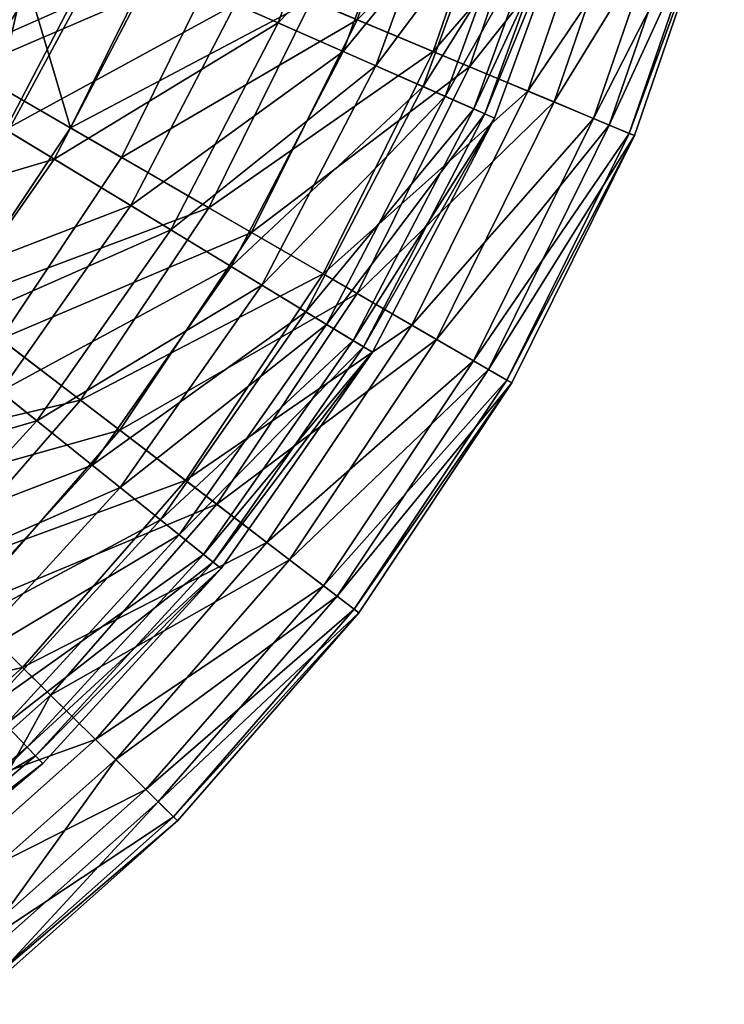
# Model space of a CAD drawing. Header units: millimetres. Extents: x 0 to 120, y 0 to 120.
# Tile 14 of 99: x 98 to 118, y 13 to 40. Entities that reach past the tile are written whole.
import ezdxf

# ---------------------------------------------------------------- set-up
doc = ezdxf.new("R2010")
doc.units = ezdxf.units.MM
doc.header["$LTSCALE"] = 25.4
doc.layers.get('0').update_dxf_attribs({"true_color": 0xff5454})

# ---------------------------------------------------------------- blocks, each defined once
blk = doc.blocks.new('KARO-10302.STL')
at = {"color": 250, "true_color": 0x262626}
mesh = blk.add_polyface(dxfattribs=at)
corners = [(-43.09, 10.912, -35), (-44.298, -3.671, -35), (-44.298, 3.671, -35), (-43.09, -10.912, -35), (-42.911, 1.823, -35), (-41.986, 9.049, -35), (-40.706, 17.855, -35), (-39.853, 16.014, -35), (-37.212, 24.312, -35), (-36.573, 22.519, -35), (-32.703, 30.105, -35), (-32.241, 28.376, -35), (-27.302, 35.077, -35), (-26.982, 33.417, -35), (-21.156, 39.093, -35), (-20.946, 37.496, -35), (-14.433, 42.042, -35), (-14.308, 40.497, -35), (-7.316, 43.844, -35), (-7.259, 42.332, -35), (0, 44.45, -35), (0, 42.95, -35), (7.316, 43.844, -35), (7.259, 42.332, -35), (14.308, 40.497, -35), (14.433, 42.042, -35), (20.946, 37.496, -35), (21.156, 39.093, -35), (26.982, 33.417, -35), (27.302, 35.077, -35), (32.241, 28.376, -35), (32.703, 30.105, -35), (36.573, 22.519, -35), (37.212, 24.312, -35), (39.853, 16.014, -35), (40.706, 17.855, -35), (41.986, 9.049, -35), (43.09, 10.912, -35), (42.911, 1.823, -35), (-42.602, -5.455, -35), (-40.706, -17.855, -35), (-41.067, -12.577, -35), (-38.351, -19.336, -35), (-37.212, -24.312, -35), (-34.532, -25.539, -35), (-32.703, -30.105, -35), (-29.719, -31.008, -35), (-27.302, -35.077, -35), (-24.051, -35.584, -35), (-21.156, -39.093, -35), (-17.691, -39.137, -35), (-14.433, -42.042, -35), (-10.822, -41.564, -35), (-7.316, -43.844, -35), (-3.642, -42.795, -35), (0, -44.45, -35), (0, -42.95, -35), (3.642, -42.795, -35), (7.316, -43.844, -35), (10.822, -41.564, -35), (14.433, -42.042, -35), (17.691, -39.137, -35), (21.156, -39.093, -35), (24.051, -35.584, -35), (27.302, -35.077, -35), (29.719, -31.008, -35), (32.703, -30.105, -35), (34.532, -25.539, -35), (37.212, -24.312, -35), (38.351, -19.336, -35), (40.706, -17.855, -35), (41.067, -12.577, -35), (43.09, -10.912, -35), (42.602, -5.455, -35), (44.298, 3.671, -35), (44.298, -3.671, -35)]
mesh.append_faces([[corners[k] for k in face] for face in [(0, 1, 2), (72, 74, 75)]], dxfattribs={"vtx0": -1, "color": 250})
mesh.append_faces([[corners[k] for k in face] for face in [(1, 0, 3), (4, 0, 5), (5, 6, 7), (7, 8, 9), (9, 10, 11), (11, 12, 13), (13, 14, 15), (15, 16, 17), (17, 18, 19), (19, 20, 21), (21, 22, 23), (23, 22, 24), (24, 25, 26), (26, 27, 28), (28, 29, 30), (30, 31, 32), (32, 33, 34), (34, 35, 36), (36, 37, 38), (3, 39, 40), (39, 3, 4), (40, 42, 43), (43, 44, 45), (45, 46, 47), (47, 48, 49), (49, 50, 51), (51, 52, 53), (53, 54, 55), (55, 57, 58), (58, 59, 60), (60, 61, 62), (62, 63, 64), (64, 65, 66), (66, 67, 68), (68, 69, 70), (70, 71, 72)]], dxfattribs={"vtx0": -1, "vtx1": -1, "color": 250})
mesh.append_faces([[corners[k] for k in face] for face in [(3, 0, 4), (72, 38, 37)]], dxfattribs={"vtx0": -1, "vtx1": -1, "vtx2": -1, "color": 250})
mesh.append_faces([[corners[k] for k in face] for face in [(5, 0, 6), (7, 6, 8), (9, 8, 10), (11, 10, 12), (13, 12, 14), (15, 14, 16), (17, 16, 18), (19, 18, 20), (21, 20, 22), (24, 22, 25), (26, 25, 27), (28, 27, 29), (30, 29, 31), (32, 31, 33), (34, 33, 35), (36, 35, 37), (40, 39, 41), (40, 41, 42), (43, 42, 44), (45, 44, 46), (47, 46, 48), (49, 48, 50), (51, 50, 52), (53, 52, 54), (55, 54, 56), (55, 56, 57), (58, 57, 59), (60, 59, 61), (62, 61, 63), (64, 63, 65), (66, 65, 67), (68, 67, 69), (70, 69, 71), (72, 71, 73), (72, 73, 38), (72, 37, 74)]], dxfattribs={"vtx0": -1, "vtx2": -1, "color": 250})
mesh = blk.add_polyface(dxfattribs=at)
corners = [(-43.09, -10.912), (-44.298, 3.671), (-44.298, -3.671), (-43.09, 10.912), (-40.706, -17.855), (-40.706, 17.855), (-37.212, -24.312), (-37.212, 24.312), (-32.703, -30.105), (-32.703, 30.105), (-27.302, -35.077), (-27.302, 35.077), (-21.156, -39.093), (-21.156, 39.093), (-14.433, -42.042), (-14.433, 42.042), (-7.316, -43.844), (-7.316, 43.844), (0, -44.45), (0, 44.45), (7.316, 43.844), (7.316, -43.844), (14.433, -42.042), (14.433, 42.042), (21.156, -39.093), (21.156, 39.093), (27.302, -35.077), (27.302, 35.077), (32.703, -30.105), (32.703, 30.105), (37.212, -24.312), (37.212, 24.312), (40.706, -17.855), (40.706, 17.855), (43.09, -10.912), (43.09, 10.912), (44.298, -3.671), (44.298, 3.671)]
mesh.append_faces([[corners[k] for k in face] for face in [(0, 1, 2), (35, 36, 37)]], dxfattribs={"vtx0": -1, "color": 250})
mesh.append_faces([[corners[k] for k in face] for face in [(1, 0, 3), (3, 4, 5), (5, 6, 7), (7, 8, 9), (9, 10, 11), (11, 12, 13), (13, 14, 15), (15, 16, 17), (17, 18, 19), (19, 18, 20), (20, 22, 23), (23, 24, 25), (25, 26, 27), (27, 28, 29), (29, 30, 31), (31, 32, 33), (33, 34, 35)]], dxfattribs={"vtx0": -1, "vtx1": -1, "color": 250})
mesh.append_faces([[corners[k] for k in face] for face in [(3, 0, 4), (5, 4, 6), (7, 6, 8), (9, 8, 10), (11, 10, 12), (13, 12, 14), (15, 14, 16), (17, 16, 18), (20, 18, 21), (20, 21, 22), (23, 22, 24), (25, 24, 26), (27, 26, 28), (29, 28, 30), (31, 30, 32), (33, 32, 34), (35, 34, 36)]], dxfattribs={"vtx0": -1, "vtx2": -1, "color": 250})
mesh = blk.add_polyface(dxfattribs=at)
corners = [(-41.986, 9.049, -34), (-42.602, -5.455, -34), (-42.911, 1.823, -34), (-41.067, -12.577, -34), (-39.853, 16.014, -34), (-38.351, -19.336, -34), (-36.573, 22.519, -34), (-34.532, -25.539, -34), (-32.241, 28.376, -34), (-29.719, -31.008, -34), (-26.982, 33.417, -34), (-24.051, -35.584, -34), (-20.946, 37.496, -34), (-17.691, -39.137, -34), (-14.308, 40.497, -34), (-10.822, -41.564, -34), (-7.259, 42.332, -34), (-3.642, -42.795, -34), (0, 42.95, -34), (0, -42.95, -34), (7.259, 42.332, -34), (3.642, -42.795, -34), (10.822, -41.564, -34), (14.308, 40.497, -34), (17.691, -39.137, -34), (20.946, 37.496, -34), (24.051, -35.584, -34), (26.982, 33.417, -34), (29.719, -31.008, -34), (32.241, 28.376, -34), (34.532, -25.539, -34), (36.573, 22.519, -34), (38.351, -19.336, -34), (39.853, 16.014, -34), (41.067, -12.577, -34), (41.986, 9.049, -34), (42.602, -5.455, -34), (42.911, 1.823, -34)]
mesh.append_faces([[corners[k] for k in face] for face in [(0, 1, 2), (36, 35, 37)]], dxfattribs={"vtx0": -1, "color": 250})
mesh.append_faces([[corners[k] for k in face] for face in [(1, 0, 3), (3, 4, 5), (5, 6, 7), (7, 8, 9), (9, 10, 11), (11, 12, 13), (13, 14, 15), (15, 16, 17), (17, 18, 19), (19, 20, 21), (21, 20, 22), (22, 23, 24), (24, 25, 26), (26, 27, 28), (28, 29, 30), (30, 31, 32), (32, 33, 34), (34, 35, 36)]], dxfattribs={"vtx0": -1, "vtx1": -1, "color": 250})
mesh.append_faces([[corners[k] for k in face] for face in [(3, 0, 4), (5, 4, 6), (7, 6, 8), (9, 8, 10), (11, 10, 12), (13, 12, 14), (15, 14, 16), (17, 16, 18), (19, 18, 20), (22, 20, 23), (24, 23, 25), (26, 25, 27), (28, 27, 29), (30, 29, 31), (32, 31, 33), (34, 33, 35)]], dxfattribs={"vtx0": -1, "vtx2": -1, "color": 250})
at = {"color": 7, "true_color": 0xffffff}
mesh = blk.add_polyface(dxfattribs=at)
corners = [(49.971, -13.323, -66.377), (43.96, -17.961, -60.236), (47.82, -19.573, -66.377), (45.937, -12.218, -60.236)]
mesh.append_faces([[corners[k] for k in face] for face in [(0, 1, 2), (1, 0, 3)]], dxfattribs={"vtx0": -1, "color": 7})
mesh = blk.add_polyface(dxfattribs=at)
corners = [(42.163, -18.139, -63.672), (47.847, -13.566, -69.996), (45.629, -19.664, -69.996), (44.211, -12.507, -63.672)]
mesh.append_faces([[corners[k] for k in face] for face in [(0, 1, 2), (1, 0, 3)]], dxfattribs={"vtx0": -1, "color": 7})
mesh = blk.add_polyface(dxfattribs=at)
corners = [(46.549, -19.043, -129.869), (52.188, -13.93, -123.41), (49.941, -20.459, -123.41), (48.643, -12.959, -129.869)]
mesh.append_faces([[corners[k] for k in face] for face in [(0, 1, 2), (1, 0, 3)]], dxfattribs={"vtx0": -1, "color": 7})
mesh = blk.add_polyface(dxfattribs=at)
corners = [(49.742, -14.117, -119.957), (44.437, -19.139, -126.56), (47.436, -20.458, -119.957), (46.597, -13.201, -126.56)]
mesh.append_faces([[corners[k] for k in face] for face in [(0, 1, 2), (1, 0, 3)]], dxfattribs={"vtx0": -1, "color": 7})
mesh = blk.add_polyface(dxfattribs=at)
corners = [(53.243, -14.219, -72.989), (47.82, -19.573, -66.377), (50.95, -20.881, -72.989), (49.971, -13.323, -66.377)]
mesh.append_faces([[corners[k] for k in face] for face in [(0, 1, 2), (1, 0, 3)]], dxfattribs={"vtx0": -1, "color": 7})
mesh = blk.add_polyface(dxfattribs=at)
corners = [(45.629, -19.664, -69.996), (50.698, -14.396, -76.743), (48.347, -20.859, -76.743), (47.847, -13.566, -69.996)]
mesh.append_faces([[corners[k] for k in face] for face in [(0, 1, 2), (1, 0, 3)]], dxfattribs={"vtx0": -1, "color": 7})
mesh = blk.add_polyface(dxfattribs=at)
corners = [(37.013, -20.949, -54.658), (34.296, -13.926, -49.731), (32.197, -18.166, -49.731), (39.429, -16.069, -54.658)]
mesh.append_faces([[corners[k] for k in face] for face in [(0, 1, 2), (1, 0, 3)]], dxfattribs={"vtx0": -1, "color": 7})
mesh = blk.add_polyface(dxfattribs=at)
corners = [(49.941, -20.459, -123.41), (54.936, -14.683, -116.547), (52.57, -21.557, -116.547), (52.188, -13.93, -123.41)]
mesh.append_faces([[corners[k] for k in face] for face in [(0, 1, 2), (1, 0, 3)]], dxfattribs={"vtx0": -1, "color": 7})
mesh = blk.add_polyface(dxfattribs=at)
corners = [(52.073, -14.796, -112.997), (47.436, -20.458, -119.957), (49.658, -21.435, -112.997), (49.742, -14.117, -119.957)]
mesh.append_faces([[corners[k] for k in face] for face in [(0, 1, 2), (1, 0, 3)]], dxfattribs={"vtx0": -1, "color": 7})
mesh = blk.add_polyface(dxfattribs=at)
corners = [(55.701, -14.893, -79.969), (50.95, -20.881, -72.989), (53.302, -21.863, -79.969), (53.243, -14.219, -72.989)]
mesh.append_faces([[corners[k] for k in face] for face in [(0, 1, 2), (1, 0, 3)]], dxfattribs={"vtx0": -1, "color": 7})
mesh = blk.add_polyface(dxfattribs=at)
corners = [(48.347, -20.859, -76.743), (52.718, -14.984, -83.807), (50.273, -21.706, -83.807), (50.698, -14.396, -76.743)]
mesh.append_faces([[corners[k] for k in face] for face in [(0, 1, 2), (1, 0, 3)]], dxfattribs={"vtx0": -1, "color": 7})
mesh = blk.add_polyface(dxfattribs=at)
corners = [(52.57, -21.557, -116.547), (56.845, -15.206, -109.385), (54.396, -22.32, -109.385), (54.936, -14.683, -116.547)]
mesh.append_faces([[corners[k] for k in face] for face in [(0, 1, 2), (1, 0, 3)]], dxfattribs={"vtx0": -1, "color": 7})
mesh = blk.add_polyface(dxfattribs=at)
corners = [(53.552, -15.227, -105.788), (49.658, -21.435, -112.997), (51.068, -22.056, -105.788), (52.073, -14.796, -112.997)]
mesh.append_faces([[corners[k] for k in face] for face in [(0, 1, 2), (1, 0, 3)]], dxfattribs={"vtx0": -1, "color": 7})
mesh = blk.add_polyface(dxfattribs=at)
corners = [(50.273, -21.706, -83.807), (53.877, -15.322, -91.079), (51.378, -22.192, -91.079), (52.718, -14.984, -83.807)]
mesh.append_faces([[corners[k] for k in face] for face in [(0, 1, 2), (1, 0, 3)]], dxfattribs={"vtx0": -1, "color": 7})
mesh = blk.add_polyface(dxfattribs=at)
corners = [(57.308, -15.333, -87.211), (53.302, -21.863, -79.969), (54.84, -22.505, -87.211), (55.701, -14.893, -79.969)]
mesh.append_faces([[corners[k] for k in face] for face in [(0, 1, 2), (1, 0, 3)]], dxfattribs={"vtx0": -1, "color": 7})
mesh = blk.add_polyface(dxfattribs=at)
corners = [(54.157, -15.403, -98.444), (51.068, -22.056, -105.788), (51.645, -22.309, -98.444), (53.552, -15.227, -105.788)]
mesh.append_faces([[corners[k] for k in face] for face in [(0, 1, 2), (1, 0, 3)]], dxfattribs={"vtx0": -1, "color": 7})
mesh = blk.add_polyface(dxfattribs=at)
corners = [(51.378, -22.192, -91.079), (54.157, -15.403, -98.444), (51.645, -22.309, -98.444), (53.877, -15.322, -91.079)]
mesh.append_faces([[corners[k] for k in face] for face in [(0, 1, 2), (1, 0, 3)]], dxfattribs={"vtx0": -1, "color": 7})
mesh = blk.add_polyface(dxfattribs=at)
corners = [(54.396, -22.32, -109.385), (57.884, -15.491, -102.032), (55.391, -22.735, -102.032), (56.845, -15.206, -109.385)]
mesh.append_faces([[corners[k] for k in face] for face in [(0, 1, 2), (1, 0, 3)]], dxfattribs={"vtx0": -1, "color": 7})
mesh = blk.add_polyface(dxfattribs=at)
corners = [(58.04, -15.533, -94.603), (54.84, -22.505, -87.211), (55.54, -22.797, -94.603), (57.308, -15.333, -87.211)]
mesh.append_faces([[corners[k] for k in face] for face in [(0, 1, 2), (1, 0, 3)]], dxfattribs={"vtx0": -1, "color": 7})
mesh = blk.add_polyface(dxfattribs=at)
corners = [(40.708, -17.499, -132.703), (33.926, -20.138, -138.29), (38.037, -22.632, -132.703), (36.306, -15.564, -138.29)]
mesh.append_faces([[corners[k] for k in face] for face in [(0, 1, 2), (1, 0, 3)]], dxfattribs={"vtx0": -1, "color": 7})
mesh = blk.add_polyface(dxfattribs=at)
corners = [(37.697, -15.346, -141.182), (39.845, -22.585, -135.823), (35.388, -20.01, -141.182), (42.447, -17.33, -135.823)]
mesh.append_faces([[corners[k] for k in face] for face in [(0, 1, 2), (1, 0, 3)]], dxfattribs={"vtx0": -1, "color": 7})
mesh = blk.add_polyface(dxfattribs=at)
corners = [(55.391, -22.735, -102.032), (58.04, -15.533, -94.603), (55.54, -22.797, -94.603), (57.884, -15.491, -102.032)]
mesh.append_faces([[corners[k] for k in face] for face in [(0, 1, 2), (1, 0, 3)]], dxfattribs={"vtx0": -1, "color": 7})
mesh = blk.add_polyface(dxfattribs=at)
corners = [(43.96, -17.961, -60.236), (37.013, -20.949, -54.658), (41.265, -23.405, -60.236), (39.429, -16.069, -54.658)]
mesh.append_faces([[corners[k] for k in face] for face in [(0, 1, 2), (1, 0, 3)]], dxfattribs={"vtx0": -1, "color": 7})
mesh = blk.add_polyface(dxfattribs=at)
corners = [(35.509, -21.099, -57.869), (42.163, -18.139, -63.672), (39.396, -23.456, -63.672), (38.001, -16.309, -57.869)]
mesh.append_faces([[corners[k] for k in face] for face in [(0, 1, 2), (1, 0, 3)]], dxfattribs={"vtx0": -1, "color": 7})
mesh = blk.add_polyface(dxfattribs=at)
corners = [(44.437, -19.139, -126.56), (38.037, -22.632, -132.703), (41.521, -24.745, -126.56), (40.708, -17.499, -132.703)]
mesh.append_faces([[corners[k] for k in face] for face in [(0, 1, 2), (1, 0, 3)]], dxfattribs={"vtx0": -1, "color": 7})
mesh = blk.add_polyface(dxfattribs=at)
corners = [(39.845, -22.585, -135.823), (46.549, -19.043, -129.869), (43.695, -24.809, -129.869), (42.447, -17.33, -135.823)]
mesh.append_faces([[corners[k] for k in face] for face in [(0, 1, 2), (1, 0, 3)]], dxfattribs={"vtx0": -1, "color": 7})
at = {"color": 250, "true_color": 0x262626}
mesh = blk.add_polyface(dxfattribs=at)
corners = [(40.706, -17.855, -35), (37.212, -24.312), (37.212, -24.312, -35), (40.706, -17.855)]
mesh.append_faces([[corners[k] for k in face] for face in [(0, 1, 2), (1, 0, 3)]], dxfattribs={"vtx0": -1, "color": 250})
at = {"color": 7, "true_color": 0xffffff}
mesh = blk.add_polyface(dxfattribs=at)
corners = [(47.82, -19.573, -66.377), (41.265, -23.405, -60.236), (44.887, -25.497, -66.377), (43.96, -17.961, -60.236)]
mesh.append_faces([[corners[k] for k in face] for face in [(0, 1, 2), (1, 0, 3)]], dxfattribs={"vtx0": -1, "color": 7})
mesh = blk.add_polyface(dxfattribs=at)
corners = [(39.396, -23.456, -63.672), (45.629, -19.664, -69.996), (42.634, -25.42, -69.996), (42.163, -18.139, -63.672)]
mesh.append_faces([[corners[k] for k in face] for face in [(0, 1, 2), (1, 0, 3)]], dxfattribs={"vtx0": -1, "color": 7})
mesh = blk.add_polyface(dxfattribs=at)
corners = [(47.436, -20.458, -119.957), (41.521, -24.745, -126.56), (44.322, -26.444, -119.957), (44.437, -19.139, -126.56)]
mesh.append_faces([[corners[k] for k in face] for face in [(0, 1, 2), (1, 0, 3)]], dxfattribs={"vtx0": -1, "color": 7})
mesh = blk.add_polyface(dxfattribs=at)
corners = [(43.695, -24.809, -129.869), (49.941, -20.459, -123.41), (46.878, -26.647, -123.41), (46.549, -19.043, -129.869)]
mesh.append_faces([[corners[k] for k in face] for face in [(0, 1, 2), (1, 0, 3)]], dxfattribs={"vtx0": -1, "color": 7})
mesh = blk.add_polyface(dxfattribs=at)
corners = [(42.634, -25.42, -69.996), (48.347, -20.859, -76.743), (45.173, -26.96, -76.743), (45.629, -19.664, -69.996)]
mesh.append_faces([[corners[k] for k in face] for face in [(0, 1, 2), (1, 0, 3)]], dxfattribs={"vtx0": -1, "color": 7})
mesh = blk.add_polyface(dxfattribs=at)
corners = [(50.95, -20.881, -72.989), (44.887, -25.497, -66.377), (47.824, -27.194, -72.989), (47.82, -19.573, -66.377)]
mesh.append_faces([[corners[k] for k in face] for face in [(0, 1, 2), (1, 0, 3)]], dxfattribs={"vtx0": -1, "color": 7})
mesh = blk.add_polyface(dxfattribs=at)
corners = [(35.388, -20.01, -141.182), (36.593, -27.464, -135.823), (32.501, -24.341, -141.182), (39.845, -22.585, -135.823)]
mesh.append_faces([[corners[k] for k in face] for face in [(0, 1, 2), (1, 0, 3)]], dxfattribs={"vtx0": -1, "color": 7})
mesh = blk.add_polyface(dxfattribs=at)
corners = [(49.658, -21.435, -112.997), (44.322, -26.444, -119.957), (46.397, -27.703, -112.997), (47.436, -20.458, -119.957)]
mesh.append_faces([[corners[k] for k in face] for face in [(0, 1, 2), (1, 0, 3)]], dxfattribs={"vtx0": -1, "color": 7})
mesh = blk.add_polyface(dxfattribs=at)
corners = [(46.878, -26.647, -123.41), (52.57, -21.557, -116.547), (49.345, -28.072, -116.547), (49.941, -20.459, -123.41)]
mesh.append_faces([[corners[k] for k in face] for face in [(0, 1, 2), (1, 0, 3)]], dxfattribs={"vtx0": -1, "color": 7})
mesh = blk.add_polyface(dxfattribs=at)
corners = [(37.896, -28.459, -60.236), (37.013, -20.949, -54.658), (33.993, -25.479, -54.658), (41.265, -23.405, -60.236)]
mesh.append_faces([[corners[k] for k in face] for face in [(0, 1, 2), (1, 0, 3)]], dxfattribs={"vtx0": -1, "color": 7})
mesh = blk.add_polyface(dxfattribs=at)
corners = [(45.173, -26.96, -76.743), (50.273, -21.706, -83.807), (46.972, -28.051, -83.807), (48.347, -20.859, -76.743)]
mesh.append_faces([[corners[k] for k in face] for face in [(0, 1, 2), (1, 0, 3)]], dxfattribs={"vtx0": -1, "color": 7})
mesh = blk.add_polyface(dxfattribs=at)
corners = [(53.302, -21.863, -79.969), (47.824, -27.194, -72.989), (50.032, -28.469, -79.969), (50.95, -20.881, -72.989)]
mesh.append_faces([[corners[k] for k in face] for face in [(0, 1, 2), (1, 0, 3)]], dxfattribs={"vtx0": -1, "color": 7})
mesh = blk.add_polyface(dxfattribs=at)
corners = [(32.414, -25.522, -57.869), (39.396, -23.456, -63.672), (35.96, -28.367, -63.672), (35.509, -21.099, -57.869)]
mesh.append_faces([[corners[k] for k in face] for face in [(0, 1, 2), (1, 0, 3)]], dxfattribs={"vtx0": -1, "color": 7})
mesh = blk.add_polyface(dxfattribs=at)
corners = [(51.068, -22.056, -105.788), (46.397, -27.703, -112.997), (47.715, -28.501, -105.788), (49.658, -21.435, -112.997)]
mesh.append_faces([[corners[k] for k in face] for face in [(0, 1, 2), (1, 0, 3)]], dxfattribs={"vtx0": -1, "color": 7})
mesh = blk.add_polyface(dxfattribs=at)
corners = [(49.345, -28.072, -116.547), (54.396, -22.32, -109.385), (51.058, -29.062, -109.385), (52.57, -21.557, -116.547)]
mesh.append_faces([[corners[k] for k in face] for face in [(0, 1, 2), (1, 0, 3)]], dxfattribs={"vtx0": -1, "color": 7})
mesh = blk.add_polyface(dxfattribs=at)
corners = [(46.972, -28.051, -83.807), (51.378, -22.192, -91.079), (48.004, -28.677, -91.079), (50.273, -21.706, -83.807)]
mesh.append_faces([[corners[k] for k in face] for face in [(0, 1, 2), (1, 0, 3)]], dxfattribs={"vtx0": -1, "color": 7})
mesh = blk.add_polyface(dxfattribs=at)
corners = [(54.84, -22.505, -87.211), (50.032, -28.469, -79.969), (51.474, -29.302, -87.211), (53.302, -21.863, -79.969)]
mesh.append_faces([[corners[k] for k in face] for face in [(0, 1, 2), (1, 0, 3)]], dxfattribs={"vtx0": -1, "color": 7})
mesh = blk.add_polyface(dxfattribs=at)
corners = [(51.645, -22.309, -98.444), (47.715, -28.501, -105.788), (48.253, -28.828, -98.444), (51.068, -22.056, -105.788)]
mesh.append_faces([[corners[k] for k in face] for face in [(0, 1, 2), (1, 0, 3)]], dxfattribs={"vtx0": -1, "color": 7})
mesh = blk.add_polyface(dxfattribs=at)
corners = [(48.004, -28.677, -91.079), (51.645, -22.309, -98.444), (48.253, -28.828, -98.444), (51.378, -22.192, -91.079)]
mesh.append_faces([[corners[k] for k in face] for face in [(0, 1, 2), (1, 0, 3)]], dxfattribs={"vtx0": -1, "color": 7})
mesh = blk.add_polyface(dxfattribs=at)
corners = [(51.058, -29.062, -109.385), (55.391, -22.735, -102.032), (51.992, -29.601, -102.032), (54.396, -22.32, -109.385)]
mesh.append_faces([[corners[k] for k in face] for face in [(0, 1, 2), (1, 0, 3)]], dxfattribs={"vtx0": -1, "color": 7})
mesh = blk.add_polyface(dxfattribs=at)
corners = [(41.521, -24.745, -126.56), (34.72, -27.372, -132.703), (37.898, -29.921, -126.56), (38.037, -22.632, -132.703)]
mesh.append_faces([[corners[k] for k in face] for face in [(0, 1, 2), (1, 0, 3)]], dxfattribs={"vtx0": -1, "color": 7})
mesh = blk.add_polyface(dxfattribs=at)
corners = [(36.593, -27.464, -135.823), (43.695, -24.809, -129.869), (40.126, -30.162, -129.869), (39.845, -22.585, -135.823)]
mesh.append_faces([[corners[k] for k in face] for face in [(0, 1, 2), (1, 0, 3)]], dxfattribs={"vtx0": -1, "color": 7})
mesh = blk.add_polyface(dxfattribs=at)
corners = [(55.54, -22.797, -94.603), (51.474, -29.302, -87.211), (52.131, -29.682, -94.603), (54.84, -22.505, -87.211)]
mesh.append_faces([[corners[k] for k in face] for face in [(0, 1, 2), (1, 0, 3)]], dxfattribs={"vtx0": -1, "color": 7})
mesh = blk.add_polyface(dxfattribs=at)
corners = [(51.992, -29.601, -102.032), (55.54, -22.797, -94.603), (52.131, -29.682, -94.603), (55.391, -22.735, -102.032)]
mesh.append_faces([[corners[k] for k in face] for face in [(0, 1, 2), (1, 0, 3)]], dxfattribs={"vtx0": -1, "color": 7})
mesh = blk.add_polyface(dxfattribs=at)
corners = [(35.96, -28.367, -63.672), (42.634, -25.42, -69.996), (38.914, -30.736, -69.996), (39.396, -23.456, -63.672)]
mesh.append_faces([[corners[k] for k in face] for face in [(0, 1, 2), (1, 0, 3)]], dxfattribs={"vtx0": -1, "color": 7})
mesh = blk.add_polyface(dxfattribs=at)
corners = [(44.887, -25.497, -66.377), (37.896, -28.459, -60.236), (41.221, -30.998, -66.377), (41.265, -23.405, -60.236)]
mesh.append_faces([[corners[k] for k in face] for face in [(0, 1, 2), (1, 0, 3)]], dxfattribs={"vtx0": -1, "color": 7})
mesh = blk.add_polyface(dxfattribs=at)
corners = [(44.322, -26.444, -119.957), (37.898, -29.921, -126.56), (40.453, -31.972, -119.957), (41.521, -24.745, -126.56)]
mesh.append_faces([[corners[k] for k in face] for face in [(0, 1, 2), (1, 0, 3)]], dxfattribs={"vtx0": -1, "color": 7})
mesh = blk.add_polyface(dxfattribs=at)
corners = [(40.126, -30.162, -129.869), (46.878, -26.647, -123.41), (43.048, -32.392, -123.41), (43.695, -24.809, -129.869)]
mesh.append_faces([[corners[k] for k in face] for face in [(0, 1, 2), (1, 0, 3)]], dxfattribs={"vtx0": -1, "color": 7})
mesh = blk.add_polyface(dxfattribs=at)
corners = [(38.914, -30.736, -69.996), (45.173, -26.96, -76.743), (41.229, -32.594, -76.743), (42.634, -25.42, -69.996)]
mesh.append_faces([[corners[k] for k in face] for face in [(0, 1, 2), (1, 0, 3)]], dxfattribs={"vtx0": -1, "color": 7})
mesh = blk.add_polyface(dxfattribs=at)
corners = [(47.824, -27.194, -72.989), (41.221, -30.998, -66.377), (43.917, -33.056, -72.989), (44.887, -25.497, -66.377)]
mesh.append_faces([[corners[k] for k in face] for face in [(0, 1, 2), (1, 0, 3)]], dxfattribs={"vtx0": -1, "color": 7})
mesh = blk.add_polyface(dxfattribs=at)
corners = [(46.397, -27.703, -112.997), (40.453, -31.972, -119.957), (42.347, -33.49, -112.997), (44.322, -26.444, -119.957)]
mesh.append_faces([[corners[k] for k in face] for face in [(0, 1, 2), (1, 0, 3)]], dxfattribs={"vtx0": -1, "color": 7})
mesh = blk.add_polyface(dxfattribs=at)
corners = [(43.048, -32.392, -123.41), (49.345, -28.072, -116.547), (45.312, -34.121, -116.547), (46.878, -26.647, -123.41)]
mesh.append_faces([[corners[k] for k in face] for face in [(0, 1, 2), (1, 0, 3)]], dxfattribs={"vtx0": -1, "color": 7})
mesh = blk.add_polyface(dxfattribs=at)
corners = [(41.229, -32.594, -76.743), (46.972, -28.051, -83.807), (42.871, -33.911, -83.807), (45.173, -26.96, -76.743)]
mesh.append_faces([[corners[k] for k in face] for face in [(0, 1, 2), (1, 0, 3)]], dxfattribs={"vtx0": -1, "color": 7})
mesh = blk.add_polyface(dxfattribs=at)
corners = [(50.032, -28.469, -79.969), (43.917, -33.056, -72.989), (45.943, -34.603, -79.969), (47.824, -27.194, -72.989)]
mesh.append_faces([[corners[k] for k in face] for face in [(0, 1, 2), (1, 0, 3)]], dxfattribs={"vtx0": -1, "color": 7})
mesh = blk.add_polyface(dxfattribs=at)
corners = [(32.743, -31.888, -135.823), (40.126, -30.162, -129.869), (35.903, -35.015, -129.869), (36.593, -27.464, -135.823)]
mesh.append_faces([[corners[k] for k in face] for face in [(0, 1, 2), (1, 0, 3)]], dxfattribs={"vtx0": -1, "color": 7})
mesh = blk.add_polyface(dxfattribs=at)
corners = [(47.715, -28.501, -105.788), (42.347, -33.49, -112.997), (43.548, -34.454, -105.788), (46.397, -27.703, -112.997)]
mesh.append_faces([[corners[k] for k in face] for face in [(0, 1, 2), (1, 0, 3)]], dxfattribs={"vtx0": -1, "color": 7})
mesh = blk.add_polyface(dxfattribs=at)
corners = [(42.871, -33.911, -83.807), (48.004, -28.677, -91.079), (43.812, -34.666, -91.079), (46.972, -28.051, -83.807)]
mesh.append_faces([[corners[k] for k in face] for face in [(0, 1, 2), (1, 0, 3)]], dxfattribs={"vtx0": -1, "color": 7})
mesh = blk.add_polyface(dxfattribs=at)
corners = [(45.312, -34.121, -116.547), (51.058, -29.062, -109.385), (46.885, -35.322, -109.385), (49.345, -28.072, -116.547)]
mesh.append_faces([[corners[k] for k in face] for face in [(0, 1, 2), (1, 0, 3)]], dxfattribs={"vtx0": -1, "color": 7})
mesh = blk.add_polyface(dxfattribs=at)
corners = [(31.911, -32.786, -63.672), (38.914, -30.736, -69.996), (34.531, -35.522, -69.996), (35.96, -28.367, -63.672)]
mesh.append_faces([[corners[k] for k in face] for face in [(0, 1, 2), (1, 0, 3)]], dxfattribs={"vtx0": -1, "color": 7})
mesh = blk.add_polyface(dxfattribs=at)
corners = [(41.221, -30.998, -66.377), (33.908, -33.041, -60.236), (36.881, -35.984, -66.377), (37.896, -28.459, -60.236)]
mesh.append_faces([[corners[k] for k in face] for face in [(0, 1, 2), (1, 0, 3)]], dxfattribs={"vtx0": -1, "color": 7})
mesh = blk.add_polyface(dxfattribs=at)
corners = [(51.474, -29.302, -87.211), (45.943, -34.603, -79.969), (47.267, -35.614, -87.211), (50.032, -28.469, -79.969)]
mesh.append_faces([[corners[k] for k in face] for face in [(0, 1, 2), (1, 0, 3)]], dxfattribs={"vtx0": -1, "color": 7})
mesh = blk.add_polyface(dxfattribs=at)
corners = [(48.253, -28.828, -98.444), (43.548, -34.454, -105.788), (44.039, -34.848, -98.444), (47.715, -28.501, -105.788)]
mesh.append_faces([[corners[k] for k in face] for face in [(0, 1, 2), (1, 0, 3)]], dxfattribs={"vtx0": -1, "color": 7})
mesh = blk.add_polyface(dxfattribs=at)
corners = [(43.812, -34.666, -91.079), (48.253, -28.828, -98.444), (44.039, -34.848, -98.444), (48.004, -28.677, -91.079)]
mesh.append_faces([[corners[k] for k in face] for face in [(0, 1, 2), (1, 0, 3)]], dxfattribs={"vtx0": -1, "color": 7})
mesh = blk.add_polyface(dxfattribs=at)
corners = [(46.885, -35.322, -109.385), (51.992, -29.601, -102.032), (47.742, -35.976, -102.032), (51.058, -29.062, -109.385)]
mesh.append_faces([[corners[k] for k in face] for face in [(0, 1, 2), (1, 0, 3)]], dxfattribs={"vtx0": -1, "color": 7})
mesh = blk.add_polyface(dxfattribs=at)
corners = [(52.131, -29.682, -94.603), (47.267, -35.614, -87.211), (47.87, -36.074, -94.603), (51.474, -29.302, -87.211)]
mesh.append_faces([[corners[k] for k in face] for face in [(0, 1, 2), (1, 0, 3)]], dxfattribs={"vtx0": -1, "color": 7})
mesh = blk.add_polyface(dxfattribs=at)
corners = [(47.742, -35.976, -102.032), (52.131, -29.682, -94.603), (47.87, -36.074, -94.603), (51.992, -29.601, -102.032)]
mesh.append_faces([[corners[k] for k in face] for face in [(0, 1, 2), (1, 0, 3)]], dxfattribs={"vtx0": -1, "color": 7})
mesh = blk.add_polyface(dxfattribs=at)
corners = [(40.453, -31.972, -119.957), (33.63, -34.581, -126.56), (35.896, -36.947, -119.957), (37.898, -29.921, -126.56)]
mesh.append_faces([[corners[k] for k in face] for face in [(0, 1, 2), (1, 0, 3)]], dxfattribs={"vtx0": -1, "color": 7})
mesh = blk.add_polyface(dxfattribs=at)
corners = [(35.903, -35.015, -129.869), (43.048, -32.392, -123.41), (38.515, -37.601, -123.41), (40.126, -30.162, -129.869)]
mesh.append_faces([[corners[k] for k in face] for face in [(0, 1, 2), (1, 0, 3)]], dxfattribs={"vtx0": -1, "color": 7})
mesh = blk.add_polyface(dxfattribs=at)
corners = [(34.531, -35.522, -69.996), (41.229, -32.594, -76.743), (36.584, -37.666, -76.743), (38.914, -30.736, -69.996)]
mesh.append_faces([[corners[k] for k in face] for face in [(0, 1, 2), (1, 0, 3)]], dxfattribs={"vtx0": -1, "color": 7})
mesh = blk.add_polyface(dxfattribs=at)
corners = [(43.917, -33.056, -72.989), (36.881, -35.984, -66.377), (39.292, -38.37, -72.989), (41.221, -30.998, -66.377)]
mesh.append_faces([[corners[k] for k in face] for face in [(0, 1, 2), (1, 0, 3)]], dxfattribs={"vtx0": -1, "color": 7})
mesh = blk.add_polyface(dxfattribs=at)
corners = [(42.347, -33.49, -112.997), (35.896, -36.947, -119.957), (37.575, -38.7, -112.997), (40.453, -31.972, -119.957)]
mesh.append_faces([[corners[k] for k in face] for face in [(0, 1, 2), (1, 0, 3)]], dxfattribs={"vtx0": -1, "color": 7})
mesh = blk.add_polyface(dxfattribs=at)
corners = [(36.584, -37.666, -76.743), (42.871, -33.911, -83.807), (38.04, -39.186, -83.807), (41.229, -32.594, -76.743)]
mesh.append_faces([[corners[k] for k in face] for face in [(0, 1, 2), (1, 0, 3)]], dxfattribs={"vtx0": -1, "color": 7})
mesh = blk.add_polyface(dxfattribs=at)
corners = [(38.515, -37.601, -123.41), (45.312, -34.121, -116.547), (40.54, -39.605, -116.547), (43.048, -32.392, -123.41)]
mesh.append_faces([[corners[k] for k in face] for face in [(0, 1, 2), (1, 0, 3)]], dxfattribs={"vtx0": -1, "color": 7})
mesh = blk.add_polyface(dxfattribs=at)
corners = [(45.943, -34.603, -79.969), (39.292, -38.37, -72.989), (41.104, -40.163, -79.969), (43.917, -33.056, -72.989)]
mesh.append_faces([[corners[k] for k in face] for face in [(0, 1, 2), (1, 0, 3)]], dxfattribs={"vtx0": -1, "color": 7})
mesh = blk.add_polyface(dxfattribs=at)
corners = [(43.548, -34.454, -105.788), (37.575, -38.7, -112.997), (38.64, -39.813, -105.788), (42.347, -33.49, -112.997)]
mesh.append_faces([[corners[k] for k in face] for face in [(0, 1, 2), (1, 0, 3)]], dxfattribs={"vtx0": -1, "color": 7})
mesh = blk.add_polyface(dxfattribs=at)
corners = [(38.04, -39.186, -83.807), (43.812, -34.666, -91.079), (38.875, -40.057, -91.079), (42.871, -33.911, -83.807)]
mesh.append_faces([[corners[k] for k in face] for face in [(0, 1, 2), (1, 0, 3)]], dxfattribs={"vtx0": -1, "color": 7})
mesh = blk.add_polyface(dxfattribs=at)
corners = [(40.54, -39.605, -116.547), (46.885, -35.322, -109.385), (41.946, -40.997, -109.385), (45.312, -34.121, -116.547)]
mesh.append_faces([[corners[k] for k in face] for face in [(0, 1, 2), (1, 0, 3)]], dxfattribs={"vtx0": -1, "color": 7})
mesh = blk.add_polyface(dxfattribs=at)
corners = [(44.039, -34.848, -98.444), (38.64, -39.813, -105.788), (39.076, -40.267, -98.444), (43.548, -34.454, -105.788)]
mesh.append_faces([[corners[k] for k in face] for face in [(0, 1, 2), (1, 0, 3)]], dxfattribs={"vtx0": -1, "color": 7})
mesh = blk.add_polyface(dxfattribs=at)
corners = [(38.875, -40.057, -91.079), (44.039, -34.848, -98.444), (39.076, -40.267, -98.444), (43.812, -34.666, -91.079)]
mesh.append_faces([[corners[k] for k in face] for face in [(0, 1, 2), (1, 0, 3)]], dxfattribs={"vtx0": -1, "color": 7})
mesh = blk.add_polyface(dxfattribs=at)
corners = [(47.267, -35.614, -87.211), (41.104, -40.163, -79.969), (42.288, -41.335, -87.211), (45.943, -34.603, -79.969)]
mesh.append_faces([[corners[k] for k in face] for face in [(0, 1, 2), (1, 0, 3)]], dxfattribs={"vtx0": -1, "color": 7})
mesh = blk.add_polyface(dxfattribs=at)
corners = [(38.515, -37.601, -123.41), (31.093, -39.288, -129.869), (35.903, -35.015, -129.869), (33.353, -42.187, -123.41)]
mesh.append_faces([[corners[k] for k in face] for face in [(0, 1, 2), (1, 0, 3)]], dxfattribs={"vtx0": -1, "color": 7})
mesh = blk.add_polyface(dxfattribs=at)
corners = [(41.946, -40.997, -109.385), (47.742, -35.976, -102.032), (42.712, -41.756, -102.032), (46.885, -35.322, -109.385)]
mesh.append_faces([[corners[k] for k in face] for face in [(0, 1, 2), (1, 0, 3)]], dxfattribs={"vtx0": -1, "color": 7})
mesh = blk.add_polyface(dxfattribs=at)
corners = [(47.87, -36.074, -94.603), (42.288, -41.335, -87.211), (42.827, -41.869, -94.603), (47.267, -35.614, -87.211)]
mesh.append_faces([[corners[k] for k in face] for face in [(0, 1, 2), (1, 0, 3)]], dxfattribs={"vtx0": -1, "color": 7})
mesh = blk.add_polyface(dxfattribs=at)
corners = [(36.881, -35.984, -66.377), (34.026, -43.049, -72.989), (39.292, -38.37, -72.989), (31.94, -40.374, -66.377)]
mesh.append_faces([[corners[k] for k in face] for face in [(0, 1, 2), (1, 0, 3)]], dxfattribs={"vtx0": -1, "color": 7})
mesh = blk.add_polyface(dxfattribs=at)
corners = [(42.712, -41.756, -102.032), (47.87, -36.074, -94.603), (42.827, -41.869, -94.603), (47.742, -35.976, -102.032)]
mesh.append_faces([[corners[k] for k in face] for face in [(0, 1, 2), (1, 0, 3)]], dxfattribs={"vtx0": -1, "color": 7})
mesh = blk.add_polyface(dxfattribs=at)
corners = [(40.54, -39.605, -116.547), (33.353, -42.187, -123.41), (38.515, -37.601, -123.41), (35.105, -44.433, -116.547)]
mesh.append_faces([[corners[k] for k in face] for face in [(0, 1, 2), (1, 0, 3)]], dxfattribs={"vtx0": -1, "color": 7})
mesh = blk.add_polyface(dxfattribs=at)
corners = [(39.292, -38.37, -72.989), (35.593, -45.059, -79.969), (41.104, -40.163, -79.969), (34.026, -43.049, -72.989)]
mesh.append_faces([[corners[k] for k in face] for face in [(0, 1, 2), (1, 0, 3)]], dxfattribs={"vtx0": -1, "color": 7})
mesh = blk.add_polyface(dxfattribs=at)
corners = [(33.075, -44.485, -105.788), (37.575, -38.7, -112.997), (32.164, -43.242, -112.997), (38.64, -39.813, -105.788)]
mesh.append_faces([[corners[k] for k in face] for face in [(0, 1, 2), (1, 0, 3)]], dxfattribs={"vtx0": -1, "color": 7})
mesh = blk.add_polyface(dxfattribs=at)
corners = [(32.562, -43.784, -83.807), (38.875, -40.057, -91.079), (33.276, -44.758, -91.079), (38.04, -39.186, -83.807)]
mesh.append_faces([[corners[k] for k in face] for face in [(0, 1, 2), (1, 0, 3)]], dxfattribs={"vtx0": -1, "color": 7})
mesh = blk.add_polyface(dxfattribs=at)
corners = [(41.946, -40.997, -109.385), (35.105, -44.433, -116.547), (40.54, -39.605, -116.547), (36.322, -45.994, -109.385)]
mesh.append_faces([[corners[k] for k in face] for face in [(0, 1, 2), (1, 0, 3)]], dxfattribs={"vtx0": -1, "color": 7})
mesh = blk.add_polyface(dxfattribs=at)
corners = [(33.448, -44.992, -98.444), (38.64, -39.813, -105.788), (33.075, -44.485, -105.788), (39.076, -40.267, -98.444)]
mesh.append_faces([[corners[k] for k in face] for face in [(0, 1, 2), (1, 0, 3)]], dxfattribs={"vtx0": -1, "color": 7})
mesh = blk.add_polyface(dxfattribs=at)
corners = [(33.276, -44.758, -91.079), (39.076, -40.267, -98.444), (33.448, -44.992, -98.444), (38.875, -40.057, -91.079)]
mesh.append_faces([[corners[k] for k in face] for face in [(0, 1, 2), (1, 0, 3)]], dxfattribs={"vtx0": -1, "color": 7})
mesh = blk.add_polyface(dxfattribs=at)
corners = [(41.104, -40.163, -79.969), (36.618, -46.373, -87.211), (42.288, -41.335, -87.211), (35.593, -45.059, -79.969)]
mesh.append_faces([[corners[k] for k in face] for face in [(0, 1, 2), (1, 0, 3)]], dxfattribs={"vtx0": -1, "color": 7})
mesh = blk.add_polyface(dxfattribs=at)
corners = [(42.712, -41.756, -102.032), (36.322, -45.994, -109.385), (41.946, -40.997, -109.385), (36.985, -46.844, -102.032)]
mesh.append_faces([[corners[k] for k in face] for face in [(0, 1, 2), (1, 0, 3)]], dxfattribs={"vtx0": -1, "color": 7})
mesh = blk.add_polyface(dxfattribs=at)
corners = [(42.288, -41.335, -87.211), (37.084, -46.971, -94.603), (42.827, -41.869, -94.603), (36.618, -46.373, -87.211)]
mesh.append_faces([[corners[k] for k in face] for face in [(0, 1, 2), (1, 0, 3)]], dxfattribs={"vtx0": -1, "color": 7})
mesh = blk.add_polyface(dxfattribs=at)
corners = [(42.827, -41.869, -94.603), (36.985, -46.844, -102.032), (42.712, -41.756, -102.032), (37.084, -46.971, -94.603)]
mesh.append_faces([[corners[k] for k in face] for face in [(0, 1, 2), (1, 0, 3)]], dxfattribs={"vtx0": -1, "color": 7})

msp = doc.modelspace()

# ---------------------------------------------------------------- block references
at = {"color": 0}
msp.add_blockref('KARO-10302.STL', (59.648, 59.632, 157.019), dxfattribs=at)

doc.saveas('drawing.dxf')
